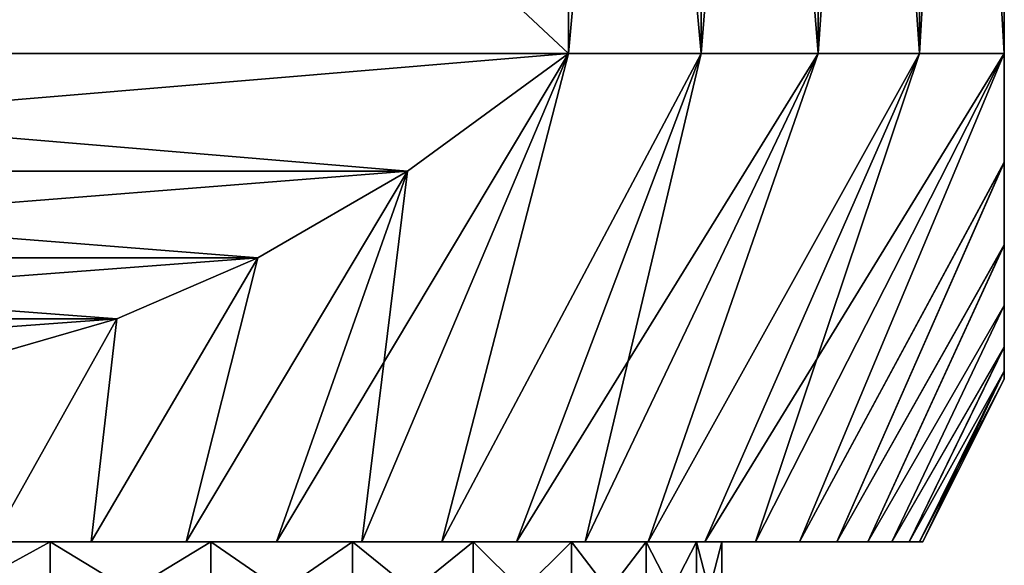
# Model space of a CAD drawing. Header units: metres. Extents: x -109 to 109, y -342 to 116.
# Tile 51 of 213: x -67.55 to -61.5, y 19.96 to 23.31. Entities that reach past the tile are written whole.
import ezdxf

# ---------------------------------------------------------------- set-up
doc = ezdxf.new("R2010")
doc.units = ezdxf.units.M
doc.layers.add('solid_505140_SW0001', color=7, linetype='CONTINUOUS')

msp = doc.modelspace()

# ---------------------------------------------------------------- linework, layer by layer
at = {"layer": 'solid_505140_SW0001'}
for points in [[(-64.178177, 32.099998, 10.206499), (-73.821823, 23.1, 15.774263), (-64.178177, 23.1, 10.206499)], [(-73.821823, 32.099998, 15.774263), (-73.821823, 23.1, 15.774263), (-64.178177, 32.099998, 10.206499)], [(-73.821823, 32.099998, -15.774263), (-64.178177, 23.1, -10.206499), (-73.821823, 23.1, -15.774263)], [(-64.178177, 32.099998, -10.206499), (-64.178177, 23.1, -10.206499), (-73.821823, 32.099998, -15.774263)], [(-64.178177, 32.099998, 10.206499), (-64.178177, 23.1, 10.206499), (-63.364449, 23.1, 9.135498)], [(-63.364449, 32.099998, 9.135498), (-64.178177, 32.099998, 10.206499), (-63.364449, 23.1, 9.135498)], [(-63.364449, 32.099998, -9.135498), (-63.364449, 23.1, -9.135498), (-64.178177, 23.1, -10.206499)], [(-63.364449, 32.099998, -9.135498), (-64.178177, 23.1, -10.206499), (-64.178177, 32.099998, -10.206499)], [(-63.364449, 32.099998, 9.135498), (-63.364449, 23.1, 9.135498), (-62.643593, 23.1, 8)], [(-62.643593, 32.099998, 8), (-63.364449, 32.099998, 9.135498), (-62.643593, 23.1, 8)], [(-62.643593, 32.099998, -8), (-62.643593, 23.1, -8), (-63.364449, 23.1, -9.135498)], [(-62.643593, 32.099998, -8), (-63.364449, 23.1, -9.135498), (-63.364449, 32.099998, -9.135498)], [(-62.643593, 32.099998, 8), (-62.643593, 23.1, 8), (-62.020653, 23.1, 6.807971)], [(-62.020653, 32.099998, 6.807971), (-62.643593, 32.099998, 8), (-62.020653, 23.1, 6.807971)], [(-62.020653, 32.099998, -6.807971), (-62.020653, 23.1, -6.807971), (-62.643593, 23.1, -8)], [(-62.020653, 32.099998, -6.807971), (-62.643593, 23.1, -8), (-62.643593, 32.099998, -8)], [(-62.020653, 32.099998, 6.807971), (-62.020653, 23.1, 6.807971), (-61.5, 23.1, 5.567764)], [(-62.020653, 32.099998, 6.807971), (-61.5, 23.1, 5.567764), (-61.5, 32.099998, 5.567764)], [(-61.5, 32.099998, -5.567764), (-61.5, 23.1, -5.567764), (-62.020653, 23.1, -6.807971)], [(-62.020653, 32.099998, -6.807971), (-61.5, 32.099998, -5.567764), (-62.020653, 23.1, -6.807971)], [(-61.5, 32.099998, -5.567764), (-61.5, 32.099998, 5.567764), (-61.5, 23.1, 5.567764)], [(-61.5, 32.099998, -5.567764), (-61.5, 23.1, 5.567764), (-61.5, 23.1, -5.567764)], [(-64.178177, 23.1, 10.206499), (-73.821823, 23.1, 15.774263), (-72.831276, 22.377495, 15.202369)], [(-73.821823, 23.1, -15.774263), (-64.178177, 23.1, -10.206499), (-65.168724, 22.377495, -10.778394)], [(-73.821823, 23.1, -15.774263), (-65.168724, 22.377495, -10.778394), (-72.831284, 22.377499, -15.202373)], [(-64.178177, 23.1, 10.206499), (-72.831276, 22.377495, 15.202369), (-65.168716, 22.377499, 10.77839)], [(-64.178177, 23.1, -10.206499), (-65.448555, 20.1, -9.386975), (-65.973175, 20.1, -9.971751)], [(-65.168724, 22.377495, -10.778394), (-64.178177, 23.1, -10.206499), (-65.973175, 20.1, -9.971751)], [(-64.178177, 23.1, -10.206499), (-64.956619, 20.1, -8.774964), (-65.448555, 20.1, -9.386975)], [(-64.178177, 23.1, 10.206499), (-65.448555, 20.1, 9.386975), (-64.956619, 20.1, 8.774964)], [(-64.178177, 23.1, 10.206499), (-65.168716, 22.377499, 10.77839), (-65.448555, 20.1, 9.386975)], [(-63.364449, 23.1, -9.135498), (-64.498573, 20.1, -8.137303), (-64.956619, 20.1, -8.774964)], [(-64.178177, 23.1, -10.206499), (-63.364449, 23.1, -9.135498), (-64.956619, 20.1, -8.774964)], [(-63.364449, 23.1, 9.135498), (-64.956619, 20.1, 8.774964), (-64.498573, 20.1, 8.137303)], [(-63.364449, 23.1, 9.135498), (-64.178177, 23.1, 10.206499), (-64.956619, 20.1, 8.774964)], [(-62.643593, 23.1, -8), (-64.075584, 20.1, -7.47555), (-64.498573, 20.1, -8.137303)], [(-63.364449, 23.1, -9.135498), (-62.643593, 23.1, -8), (-64.498573, 20.1, -8.137303)], [(-63.364449, 23.1, 9.135498), (-64.498573, 20.1, 8.137303), (-64.075584, 20.1, 7.47555)], [(-62.643593, 23.1, -8), (-63.689049, 20.1, -6.791845), (-64.075584, 20.1, -7.47555)], [(-62.643593, 23.1, 8), (-64.075584, 20.1, 7.47555), (-63.689049, 20.1, 6.791845)], [(-62.643593, 23.1, 8), (-63.364449, 23.1, 9.135498), (-64.075584, 20.1, 7.47555)], [(-62.020653, 23.1, -6.807971), (-63.340168, 20.1, -6.088396), (-63.689049, 20.1, -6.791845)], [(-62.643593, 23.1, -8), (-62.020653, 23.1, -6.807971), (-63.689049, 20.1, -6.791845)], [(-62.020653, 23.1, 6.807971), (-63.689049, 20.1, 6.791845), (-63.340168, 20.1, 6.088396)], [(-62.020653, 23.1, 6.807971), (-62.643593, 23.1, 8), (-63.689049, 20.1, 6.791845)], [(-61.5, 23.1, -5.567764), (-63.029842, 20.1, -5.367019), (-63.340168, 20.1, -6.088396)], [(-62.020653, 23.1, -6.807971), (-61.5, 23.1, -5.567764), (-63.340168, 20.1, -6.088396)], [(-62.020653, 23.1, 6.807971), (-63.340168, 20.1, 6.088396), (-63.029842, 20.1, 5.367019)], [(-61.5, 23.1, -5.567764), (-62.759022, 20.1, -4.629834), (-63.029842, 20.1, -5.367019)], [(-61.5, 23.1, 5.567764), (-63.029842, 20.1, 5.367019), (-62.759022, 20.1, 4.629834)], [(-61.5, 23.1, 5.567764), (-62.020653, 23.1, 6.807971), (-63.029842, 20.1, 5.367019)], [(-61.5, 22.43074, -4.517287), (-62.759022, 20.1, -4.629834), (-61.5, 23.1, -5.567764)], [(-61.5, 22.432674, 4.520632), (-61.5, 23.1, 5.567764), (-62.759022, 20.1, 4.629834)], [(-61.5, 23.1, -5.567764), (-61.5, 23.1, 5.567764), (-61.5, 22.432674, 4.520632)], [(-61.5, 22.43074, -4.517287), (-61.5, 23.1, -5.567764), (-61.5, 22.432674, 4.520632)], [(-61.5, 22.432674, 4.520632), (-62.759022, 20.1, 4.629834), (-62.528553, 20.1, 3.879208)], [(-61.5, 22.43074, -4.517287), (-62.528553, 20.1, -3.879208), (-62.759022, 20.1, -4.629834)], [(-61.5, 21.925098, 3.542057), (-61.5, 22.432674, 4.520632), (-62.528553, 20.1, 3.879208)], [(-61.5, 22.43074, -4.517287), (-61.5, 21.922909, -3.537291), (-62.528553, 20.1, -3.879208)], [(-61.5, 22.43074, -4.517287), (-61.5, 22.432674, 4.520632), (-61.5, 21.925098, 3.542057)], [(-61.5, 22.43074, -4.517287), (-61.5, 21.925098, 3.542057), (-61.5, 21.922909, -3.537291)], [(-72.831284, 22.377499, -15.202373), (-65.168724, 22.377495, -10.778394), (-66.087837, 21.844658, -11.309043)], [(-72.831284, 22.377499, -15.202373), (-66.087837, 21.844658, -11.309043), (-71.912163, 21.84466, -14.671721)], [(-65.168716, 22.377499, 10.77839), (-72.831276, 22.377495, 15.202369), (-71.912163, 21.844658, 14.67172)], [(-65.168716, 22.377499, 10.77839), (-71.912163, 21.844658, 14.67172), (-66.087837, 21.84466, 11.309042)], [(-65.168716, 22.377499, 10.77839), (-66.528435, 20.1, 10.526997), (-65.973175, 20.1, 9.971751)], [(-65.168716, 22.377499, 10.77839), (-66.087837, 21.84466, 11.309042), (-66.528435, 20.1, 10.526997)], [(-65.168724, 22.377495, -10.778394), (-65.973175, 20.1, -9.971751), (-66.528435, 20.1, -10.526997)], [(-66.087837, 21.844658, -11.309043), (-65.168724, 22.377495, -10.778394), (-66.528435, 20.1, -10.526997)], [(-65.168716, 22.377499, 10.77839), (-65.973175, 20.1, 9.971751), (-65.448555, 20.1, 9.386975)], [(-61.5, 21.925098, 3.542057), (-62.528553, 20.1, 3.879208), (-62.339016, 20.1, 3.117125)], [(-61.5, 21.922909, -3.537291), (-62.339016, 20.1, -3.117125), (-62.528553, 20.1, -3.879208)], [(-61.5, 21.552368, 2.614704), (-61.5, 21.925098, 3.542057), (-62.339016, 20.1, 3.117125)], [(-61.5, 21.922909, -3.537291), (-61.5, 21.550737, -2.609951), (-62.339016, 20.1, -3.117125)], [(-61.5, 21.922909, -3.537291), (-61.5, 21.925098, 3.542057), (-61.5, 21.552368, 2.614704)], [(-61.5, 21.922909, -3.537291), (-61.5, 21.552368, 2.614704), (-61.5, 21.550737, -2.609951)], [(-66.087837, 21.84466, 11.309042), (-71.912163, 21.844658, 14.67172), (-71.045448, 21.469557, 14.171322)], [(-71.912163, 21.84466, -14.671721), (-66.087837, 21.844658, -11.309043), (-66.954552, 21.469557, -11.80944)], [(-71.912163, 21.84466, -14.671721), (-66.954552, 21.469557, -11.80944), (-71.045448, 21.469557, -14.171323)], [(-66.087837, 21.84466, 11.309042), (-71.045448, 21.469557, 14.171322), (-66.954552, 21.469557, 11.80944)], [(-66.087837, 21.84466, 11.309042), (-67.112816, 20.1, 11.051269), (-66.528435, 20.1, 10.526997)], [(-66.087837, 21.84466, 11.309042), (-66.954552, 21.469557, 11.80944), (-67.112816, 20.1, 11.051269)], [(-66.087837, 21.844658, -11.309043), (-66.528435, 20.1, -10.526997), (-67.112816, 20.1, -11.051269)], [(-66.954552, 21.469557, -11.80944), (-66.087837, 21.844658, -11.309043), (-67.112816, 20.1, -11.051269)], [(-61.5, 21.552368, 2.614704), (-62.339016, 20.1, 3.117125), (-62.190994, 20.1, 2.345695)], [(-61.5, 21.550737, -2.609951), (-62.190994, 20.1, -2.345695), (-62.339016, 20.1, -3.117125)], [(-61.5, 21.297367, 1.723674), (-61.5, 21.552368, 2.614704), (-62.190994, 20.1, 2.345695)], [(-61.5, 21.550737, -2.609951), (-61.5, 21.296515, -1.719951), (-62.190994, 20.1, -2.345695)], [(-61.5, 21.550737, -2.609951), (-61.5, 21.552368, 2.614704), (-61.5, 21.297367, 1.723674)], [(-61.5, 21.550737, -2.609951), (-61.5, 21.297367, 1.723674), (-61.5, 21.296515, -1.719951)], [(-66.954552, 21.469557, 11.80944), (-71.045448, 21.469557, 14.171322), (-70.213799, 21.230696, 13.691167)], [(-71.045448, 21.469557, -14.171323), (-66.954552, 21.469557, -11.80944), (-67.786201, 21.230696, -12.289596)], [(-66.954552, 21.469557, 11.80944), (-70.213799, 21.230696, 13.691167), (-67.786201, 21.230696, 12.289597)], [(-67.786201, 21.230696, -12.289596), (-66.954552, 21.469557, -11.80944), (-67.724892, 20.1, -11.543289)], [(-66.954552, 21.469557, 11.80944), (-67.786201, 21.230696, 12.289597), (-67.724892, 20.1, 11.543289)], [(-66.954552, 21.469557, -11.80944), (-67.112816, 20.1, -11.051269), (-67.724892, 20.1, -11.543289)], [(-66.954552, 21.469557, 11.80944), (-67.724892, 20.1, 11.543289), (-67.112816, 20.1, 11.051269)], [(-61.5, 21.297367, 1.723674), (-62.190994, 20.1, 2.345695), (-62.085007, 20.1, 1.567704)], [(-61.5, 21.296515, -1.719951), (-62.085007, 20.1, -1.567704), (-62.190994, 20.1, -2.345695)], [(-61.5, 21.148823, 0.856258), (-61.5, 21.297367, 1.723674), (-62.085007, 20.1, 1.567704)], [(-61.5, 21.296515, -1.719951), (-61.5, 21.148594, -0.854238), (-62.085007, 20.1, -1.567704)], [(-61.5, 21.296515, -1.719951), (-61.5, 21.297367, 1.723674), (-61.5, 21.148823, 0.856258)], [(-61.5, 21.296515, -1.719951), (-61.5, 21.148823, 0.856258), (-61.5, 21.148594, -0.854238)], [(-61.5, 21.148823, 0.856258), (-62.085007, 20.1, 1.567704), (-62.021294, 20.1, 0.785372)], [(-61.5, 21.148594, -0.854238), (-62.021294, 20.1, -0.785372), (-62.085007, 20.1, -1.567704)], [(-61.5, 21.148823, 0.856258), (-62.021294, 20.1, 0.785372), (-62, 20.1)], [(-61.5, 21.148594, -0.854238), (-61.5, 21.1), (-62.021294, 20.1, -0.785372)], [(-61.5, 21.148823, 0.856258), (-62, 20.1), (-61.5, 21.1)], [(-61.5, 21.148594, -0.854238), (-61.5, 21.148823, 0.856258), (-61.5, 21.1)], [(-61.5, 21.1), (-62, 20.1), (-62.021294, 20.1, -0.785372)], [(-69.652161, 20.1, -11.380791), (-67.724892, 20.1, -11.543289), (-67.112816, 20.1, -11.051269)], [(-68.462112, 20.1, -10.57391), (-69.652161, 20.1, -11.380791), (-67.112816, 20.1, -11.051269)], [(-69.652161, 20.1, 11.380791), (-67.112816, 20.1, 11.051269), (-67.724892, 20.1, 11.543289)], [(-69.652161, 20.1, 11.380791), (-68.462112, 20.1, 10.57391), (-67.112816, 20.1, 11.051269)], [(-68.462112, 20.1, 10.57391), (-68.462067, 19.5, 10.573877), (-67.365829, 19.5, 9.64272)], [(-68.462112, 20.1, 10.57391), (-67.365829, 19.5, 9.64272), (-67.365799, 20.1, 9.642699)], [(-67.365799, 20.1, -9.642699), (-68.462067, 19.5, -10.573877), (-68.462112, 20.1, -10.57391)], [(-68.462112, 20.1, -10.57391), (-66.528435, 20.1, -10.526997), (-65.973175, 20.1, -9.971751)], [(-67.365799, 20.1, -9.642699), (-68.462112, 20.1, -10.57391), (-65.973175, 20.1, -9.971751)], [(-68.462112, 20.1, -10.57391), (-67.112816, 20.1, -11.051269), (-66.528435, 20.1, -10.526997)], [(-68.462112, 20.1, 10.57391), (-66.528435, 20.1, 10.526997), (-67.112816, 20.1, 11.051269)], [(-68.462112, 20.1, 10.57391), (-67.365799, 20.1, 9.642699), (-66.528435, 20.1, 10.526997)], [(-67.365799, 20.1, -9.642699), (-67.365829, 19.5, -9.64272), (-68.462067, 19.5, -10.573877)], [(-67.365799, 20.1, 9.642699), (-67.365829, 19.5, 9.64272), (-66.376877, 19.5, 8.598705)], [(-66.376915, 20.1, -8.598756), (-66.376877, 19.5, -8.598705), (-67.365829, 19.5, -9.64272)], [(-66.376915, 20.1, -8.598756), (-67.365829, 19.5, -9.64272), (-67.365799, 20.1, -9.642699)], [(-67.365799, 20.1, 9.642699), (-66.376877, 19.5, 8.598705), (-66.376915, 20.1, 8.598756)], [(-67.365799, 20.1, -9.642699), (-65.448555, 20.1, -9.386975), (-64.956619, 20.1, -8.774964)], [(-66.376915, 20.1, -8.598756), (-67.365799, 20.1, -9.642699), (-64.956619, 20.1, -8.774964)], [(-67.365799, 20.1, -9.642699), (-65.973175, 20.1, -9.971751), (-65.448555, 20.1, -9.386975)], [(-67.365799, 20.1, 9.642699), (-65.973175, 20.1, 9.971751), (-66.528435, 20.1, 10.526997)], [(-67.365799, 20.1, 9.642699), (-65.448555, 20.1, 9.386975), (-65.973175, 20.1, 9.971751)], [(-67.365799, 20.1, 9.642699), (-66.376915, 20.1, 8.598756), (-65.448555, 20.1, 9.386975)], [(-66.376915, 20.1, 8.598756), (-66.376877, 19.5, 8.598705), (-65.506546, 19.5, 7.4538)], [(-66.376915, 20.1, 8.598756), (-65.506546, 19.5, 7.4538), (-65.506546, 20.1, 7.453814)], [(-65.506546, 20.1, -7.453814), (-66.376877, 19.5, -8.598705), (-66.376915, 20.1, -8.598756)], [(-66.376915, 20.1, -8.598756), (-64.498573, 20.1, -8.137303), (-64.075584, 20.1, -7.47555)], [(-65.506546, 20.1, -7.453814), (-66.376915, 20.1, -8.598756), (-64.075584, 20.1, -7.47555)], [(-66.376915, 20.1, -8.598756), (-64.956619, 20.1, -8.774964), (-64.498573, 20.1, -8.137303)], [(-66.376915, 20.1, 8.598756), (-64.956619, 20.1, 8.774964), (-65.448555, 20.1, 9.386975)], [(-66.376915, 20.1, 8.598756), (-64.498573, 20.1, 8.137303), (-64.956619, 20.1, 8.774964)], [(-66.376915, 20.1, 8.598756), (-65.506546, 20.1, 7.453814), (-64.498573, 20.1, 8.137303)], [(-65.506546, 20.1, -7.453814), (-65.506546, 19.5, -7.4538), (-66.376877, 19.5, -8.598705)], [(-65.506546, 20.1, 7.453814), (-65.506546, 19.5, 7.4538), (-64.765022, 19.5, 6.221376)], [(-65.506546, 20.1, 7.453814), (-64.765022, 19.5, 6.221376), (-64.764977, 20.1, 6.22128)], [(-64.764977, 20.1, -6.22128), (-64.765022, 19.5, -6.221376), (-65.506546, 19.5, -7.4538)], [(-64.764977, 20.1, -6.22128), (-65.506546, 19.5, -7.4538), (-65.506546, 20.1, -7.453814)], [(-65.506546, 20.1, -7.453814), (-64.075584, 20.1, -7.47555), (-63.689049, 20.1, -6.791845)], [(-64.764977, 20.1, -6.22128), (-65.506546, 20.1, -7.453814), (-63.689049, 20.1, -6.791845)], [(-65.506546, 20.1, 7.453814), (-64.075584, 20.1, 7.47555), (-64.498573, 20.1, 8.137303)], [(-65.506546, 20.1, 7.453814), (-63.689049, 20.1, 6.791845), (-64.075584, 20.1, 7.47555)], [(-65.506546, 20.1, 7.453814), (-64.764977, 20.1, 6.22128), (-63.689049, 20.1, 6.791845)], [(-64.764977, 20.1, 6.22128), (-64.765022, 19.5, 6.221376), (-64.161232, 19.5, 4.916321)], [(-64.161285, 20.1, -4.916437), (-64.161232, 19.5, -4.916321), (-64.765022, 19.5, -6.221376)], [(-64.161285, 20.1, -4.916437), (-64.765022, 19.5, -6.221376), (-64.764977, 20.1, -6.22128)], [(-64.764977, 20.1, 6.22128), (-64.161232, 19.5, 4.916321), (-64.161285, 20.1, 4.916437)], [(-64.764977, 20.1, -6.22128), (-63.340168, 20.1, -6.088396), (-63.029842, 20.1, -5.367019)], [(-64.161285, 20.1, -4.916437), (-64.764977, 20.1, -6.22128), (-63.029842, 20.1, -5.367019)], [(-64.764977, 20.1, -6.22128), (-63.689049, 20.1, -6.791845), (-63.340168, 20.1, -6.088396)], [(-64.764977, 20.1, 6.22128), (-63.340168, 20.1, 6.088396), (-63.689049, 20.1, 6.791845)], [(-64.764977, 20.1, 6.22128), (-64.161285, 20.1, 4.916437), (-63.340168, 20.1, 6.088396)], [(-64.161285, 20.1, 4.916437), (-64.161232, 19.5, 4.916321), (-63.701992, 19.5, 3.553321)], [(-64.161285, 20.1, 4.916437), (-63.701992, 19.5, 3.553321), (-63.701981, 20.1, 3.553317)], [(-63.701981, 20.1, -3.553317), (-64.161232, 19.5, -4.916321), (-64.161285, 20.1, -4.916437)], [(-64.161285, 20.1, -4.916437), (-62.759022, 20.1, -4.629834), (-62.528553, 20.1, -3.879208)], [(-63.701981, 20.1, -3.553317), (-64.161285, 20.1, -4.916437), (-62.528553, 20.1, -3.879208)], [(-64.161285, 20.1, -4.916437), (-63.029842, 20.1, -5.367019), (-62.759022, 20.1, -4.629834)], [(-64.161285, 20.1, 4.916437), (-63.029842, 20.1, 5.367019), (-63.340168, 20.1, 6.088396)], [(-64.161285, 20.1, 4.916437), (-62.759022, 20.1, 4.629834), (-63.029842, 20.1, 5.367019)], [(-64.161285, 20.1, 4.916437), (-63.701981, 20.1, 3.553317), (-62.759022, 20.1, 4.629834)], [(-63.701981, 20.1, -3.553317), (-63.701992, 19.5, -3.553321), (-64.161232, 19.5, -4.916321)], [(-63.701981, 20.1, 3.553317), (-63.701992, 19.5, 3.553321), (-63.392815, 19.5, 2.148754)], [(-63.392799, 20.1, -2.148644), (-63.392815, 19.5, -2.148754), (-63.701992, 19.5, -3.553321)], [(-63.392799, 20.1, -2.148644), (-63.701992, 19.5, -3.553321), (-63.701981, 20.1, -3.553317)], [(-63.701981, 20.1, 3.553317), (-63.392815, 19.5, 2.148754), (-63.392799, 20.1, 2.148644)], [(-63.701981, 20.1, -3.553317), (-62.339016, 20.1, -3.117125), (-62.190994, 20.1, -2.345695)], [(-63.392799, 20.1, -2.148644), (-63.701981, 20.1, -3.553317), (-62.190994, 20.1, -2.345695)], [(-63.701981, 20.1, -3.553317), (-62.528553, 20.1, -3.879208), (-62.339016, 20.1, -3.117125)], [(-63.701981, 20.1, 3.553317), (-62.528553, 20.1, 3.879208), (-62.759022, 20.1, 4.629834)], [(-63.701981, 20.1, 3.553317), (-62.339016, 20.1, 3.117125), (-62.528553, 20.1, 3.879208)], [(-63.701981, 20.1, 3.553317), (-63.392799, 20.1, 2.148644), (-62.339016, 20.1, 3.117125)], [(-63.392799, 20.1, 2.148644), (-63.392815, 19.5, 2.148754), (-63.237347, 19.5, 0.719167)], [(-63.23735, 20.1, -0.719209), (-63.237347, 19.5, -0.719167), (-63.392815, 19.5, -2.148754)], [(-63.23735, 20.1, -0.719209), (-63.392815, 19.5, -2.148754), (-63.392799, 20.1, -2.148644)], [(-63.392799, 20.1, 2.148644), (-63.237347, 19.5, 0.719167), (-63.23735, 20.1, 0.719209)], [(-63.392799, 20.1, -2.148644), (-62.085007, 20.1, -1.567704), (-62.021294, 20.1, -0.785372)], [(-63.23735, 20.1, -0.719209), (-63.392799, 20.1, -2.148644), (-62.021294, 20.1, -0.785372)], [(-63.392799, 20.1, -2.148644), (-62.190994, 20.1, -2.345695), (-62.085007, 20.1, -1.567704)], [(-63.392799, 20.1, 2.148644), (-62.190994, 20.1, 2.345695), (-62.339016, 20.1, 3.117125)], [(-63.392799, 20.1, 2.148644), (-62.085007, 20.1, 1.567704), (-62.190994, 20.1, 2.345695)], [(-63.392799, 20.1, 2.148644), (-63.23735, 20.1, 0.719209), (-62.085007, 20.1, 1.567704)], [(-63.23735, 20.1, 0.719209), (-63.237347, 19.5, 0.719167), (-63.237347, 19.5, -0.719167)], [(-63.23735, 20.1, 0.719209), (-63.237347, 19.5, -0.719167), (-63.23735, 20.1, -0.719209)], [(-63.23735, 20.1, -0.719209), (-62.021294, 20.1, -0.785372), (-62, 20.1)], [(-63.23735, 20.1, 0.719209), (-62, 20.1), (-62.021294, 20.1, 0.785372)], [(-63.23735, 20.1, 0.719209), (-63.23735, 20.1, -0.719209), (-62, 20.1)], [(-63.23735, 20.1, 0.719209), (-62.021294, 20.1, 0.785372), (-62.085007, 20.1, 1.567704)]]:
    msp.add_3dface(points, dxfattribs=at)

doc.saveas('drawing.dxf')
